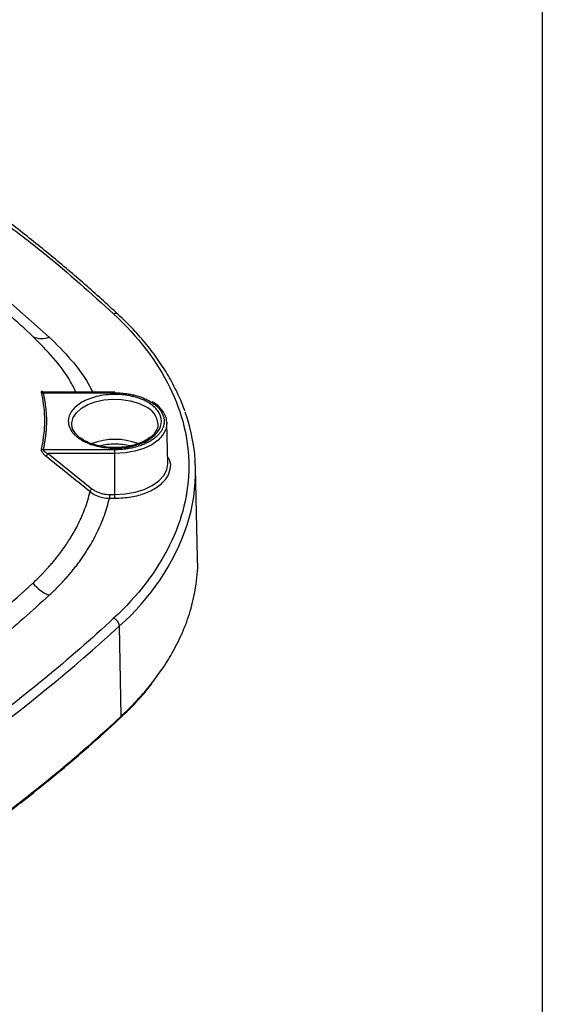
# Model space of a CAD drawing. Header units: millimetres. Extents: x 13 to 546, y 13 to 419.
# Tile 40 of 41: x 503 to 546, y 286 to 368. Entities that reach past the tile are written whole.
import ezdxf

# ---------------------------------------------------------------- set-up
doc = ezdxf.new("R2010")
doc.units = ezdxf.units.MM
doc.header["$LTSCALE"] = 2
doc.layers.add('TEXT', color=140, linetype='Continuous', lineweight=25)

msp = doc.modelspace()

# ---------------------------------------------------------------- linework, layer by layer
for p, q in [((501.101, 344.695), (505.048, 341.203)), ((504.552, 336.562), (510.511, 336.562)), ((510.511, 336.604), (504.604, 336.604)), ((506.921, 333.916), (506.921, 334.015)), ((514.101, 333.964), (514.1, 333.916)), ((514.84, 334.111), (514.844, 334.04)), ((514.916, 330.675), (514.844, 334.04)), ((510.511, 331.823), (504.552, 331.823)), ((510.511, 331.508), (504.95, 331.508)), ((504.95, 331.508), (508.601, 328.584)), ((510.511, 328.1), (510.511, 331.508)), ((517.392, 322.83), (517.232, 330.302)), ((510.05, 328.1), (510.511, 328.1)), ((510.05, 327.785), (510.511, 327.785)), ((511.027, 309.643), (510.892, 317.163))]:
    msp.add_line(p, q)
at = {"flags": 128}
for points in [[(506.921, 334.015), (506.925, 334.076), (507.043, 334.504), (507.312, 334.908), (507.721, 335.272), (508.251, 335.578), (508.881, 335.814), (509.581, 335.97), (510.323, 336.037), (511.072, 336.015), (511.797, 335.903), (512.466, 335.706), (513.05, 335.433)], [(510.511, 336.562), (510.511, 336.584), (510.511, 336.598), (510.511, 336.604), (510.511, 336.604)], [(514.844, 334.04), (514.844, 334.009), (514.761, 333.521), (514.514, 333.052), (514.114, 332.62), (513.575, 332.24), (512.918, 331.929), (512.169, 331.698), (511.356, 331.556), (510.511, 331.508)], [(510.511, 331.508), (510.511, 331.547), (510.511, 331.589), (510.511, 331.633), (510.511, 331.677), (510.511, 331.72), (510.511, 331.759), (510.511, 331.794), (510.511, 331.823)], [(510.511, 328.1), (511.37, 328.149), (512.197, 328.294), (512.958, 328.529), (513.626, 328.845), (514.174, 329.23), (514.581, 329.67), (514.831, 330.147), (514.916, 330.643), (514.916, 330.675)], [(510.05, 328.1), (510.05, 328.061), (510.05, 328.019), (510.05, 327.975), (510.05, 327.931), (510.05, 327.888), (510.05, 327.849), (510.05, 327.814), (510.05, 327.785)], [(510.511, 327.785), (510.511, 327.814), (510.511, 327.849), (510.511, 327.888), (510.511, 327.931), (510.511, 327.975), (510.511, 328.019), (510.511, 328.061), (510.511, 328.1)]]:
    msp.add_lwpolyline(points, dxfattribs=at)
for centre, radius, start, end in [((510.561, 342.779), 0.379, 51.79283, 114.13388), ((504.418, 342.695), 1.619, 243.31993, 292.88601), ((504.528, 336.799), 0.238, 235.60696, 275.77513), ((512.324, 333.803), 1.785, 5.19456, 66.00295), ((502.814, 330.005), 14.416, 342.13482, 20.08415), ((510.511, 327.159), 5.525, 69.74317, 110.3063), ((504.572, 332.096), 0.273, 229.12902, 265.65683), ((505.242, 331.147), 0.464, 129.08324, 166.02386), ((508.891, 328.225), 0.461, 128.9467, 166.33085), ((498.116, 331.826), 19.448, 311.06429, 341.27233), ((506.137, 322.584), 3.067, 217.09857, 249.19442), ((414.471, 422.452), 142.768, 299.61132, 312.48256), ((510.151, 317.097), 0.744, 5.09122, 69.91532)]:
    msp.add_arc(centre, radius, start, end)
for points, knots in [([(510.795, 343.076), (510.328, 343.507), (508.972, 344.754), (506.643, 346.787), (503.757, 349.151), (501.776, 350.722), (500.728, 351.49), (500.713, 351.501)], [0, 0, 0, 0, 0.148719, 0.4311, 0.713497, 0.995906, 1, 1, 1, 1]), ([(500.908, 351.036), (502.18, 350.075), (505.558, 347.524), (508.545, 344.814), (510.406, 343.124)], [0, 0, 0, 0, 0.376672, 1, 1, 1, 1]), ([(503.691, 341.248), (503.006, 341.882), (502.195, 342.633), (501.342, 343.368), (501.209, 343.483)], [0, 0, 0, 0, 0.843889, 1, 1, 1, 1]), ([(510.406, 343.124), (512.438, 341.236), (514.012, 339.183), (516.125, 334.907), (516.664, 332.683), (516.664, 328.237), (516.125, 326.013), (514.012, 321.737), (512.438, 319.684), (510.406, 317.795)], [0, 0, 0, 0, 0.25, 0.25, 0.5, 0.5, 0.75, 0.75, 1, 1, 1, 1]), ([(516.323, 335.072), (516.304, 335.133), (516.138, 335.655), (515.697, 336.624), (514.994, 337.97), (514.146, 339.289), (513.172, 340.577), (512.068, 341.847), (511.224, 342.662), (510.795, 343.076)], [0, 0, 0, 0, 0.021219, 0.182735, 0.344579, 0.50676, 0.669257, 0.832022, 1, 1, 1, 1]), ([(507.277, 336.604), (507.112, 336.936), (506.621, 337.922), (505.446, 339.488), (504.274, 340.663), (503.691, 341.248)], [0, 0, 0, 0, 0.203007, 0.603238, 1, 1, 1, 1]), ([(505.048, 341.203), (505.668, 340.58), (506.907, 339.334), (508.08, 337.778), (508.544, 336.846), (508.664, 336.604)], [0, 0, 0, 0, 0.42571, 0.851106, 1, 1, 1, 1]), ([(504.393, 336.603), (504.391, 336.621), (504.386, 336.657), (504.41, 336.684), (504.453, 336.688), (504.527, 336.669), (504.596, 336.63), (504.641, 336.604)], [0, 0, 0, 0, 0.16735, 0.334909, 0.503041, 0.671302, 1, 1, 1, 1]), ([(504.393, 331.889), (504.472, 332.215), (504.621, 332.998), (504.71, 334.246), (504.621, 335.494), (504.472, 336.277), (504.393, 336.603)], [0.61992659, 0.61992659, 0.61992659, 0.61992659, 0.62204501, 0.625, 0.62795499, 0.63007341, 0.63007341, 0.63007341, 0.63007341]), ([(504.604, 336.603), (504.594, 336.603), (504.575, 336.604), (504.558, 336.597), (504.549, 336.588), (504.546, 336.577), (504.55, 336.567), (504.552, 336.562)], [0, 0, 0, 0, 0.284065, 0.482828, 0.662768, 0.831951, 1, 1, 1, 1]), ([(504.552, 331.823), (504.578, 331.935), (504.63, 332.16), (504.693, 332.497), (504.746, 332.836), (504.786, 333.174), (504.816, 333.513), (504.833, 333.853), (504.84, 334.277), (504.825, 334.787), (504.771, 335.38), (504.684, 335.972), (504.596, 336.366), (504.552, 336.562)], [0, 0, 0, 0, 0.071485, 0.142904, 0.214286, 0.28566, 0.357053, 0.428493, 0.500008, 0.624991, 0.749883, 0.874836, 1, 1, 1, 1]), ([(513.251, 335.775), (513.201, 335.803), (513.102, 335.859), (512.942, 335.937), (512.776, 336.01), (512.603, 336.077), (512.425, 336.14), (512.24, 336.196), (512.055, 336.246), (511.869, 336.289), (511.622, 336.339), (511.174, 336.407), (510.513, 336.445), (509.719, 336.401), (509.097, 336.285), (508.641, 336.157), (508.226, 336.01), (507.756, 335.785), (507.287, 335.459), (506.924, 335.077), (506.686, 334.65), (506.621, 334.266), (506.662, 333.822), (506.82, 333.462), (507.087, 333.136), (507.283, 332.948), (507.509, 332.77), (507.683, 332.664), (507.77, 332.61)], [0, 0, 0, 0, 0.01716, 0.03432, 0.051479, 0.068639, 0.085799, 0.102959, 0.120118, 0.136271, 0.152416, 0.184636, 0.250161, 0.315145, 0.38013, 0.410136, 0.439974, 0.500158, 0.559672, 0.620117, 0.685099, 0.750081, 0.783804, 0.8749, 0.906175, 0.93745, 0.968725, 1, 1, 1, 1]), ([(510.511, 336.562), (510.578, 336.562), (510.712, 336.561), (510.913, 336.552), (511.113, 336.538), (511.378, 336.512), (511.705, 336.465), (512.085, 336.385), (512.394, 336.301), (512.627, 336.225), (512.854, 336.141), (513.121, 336.028), (513.316, 335.922), (513.413, 335.868)], [0, 0, 0, 0, 0.062506, 0.125004, 0.187497, 0.249985, 0.375058, 0.500018, 0.625577, 0.692636, 0.749977, 0.875014, 1, 1, 1, 1]), ([(507.77, 332.61), (508.129, 332.403), (508.559, 332.238), (509.496, 332.013), (510.003, 331.955), (511.018, 331.955), (511.525, 332.013), (512.463, 332.238), (512.893, 332.403), (513.61, 332.818), (513.897, 333.066), (514.286, 333.607), (514.387, 333.9), (514.387, 334.486), (514.286, 334.778), (513.897, 335.32), (513.61, 335.568), (513.251, 335.775)], [0, 0, 0, 0, 0.125, 0.125, 0.25, 0.25, 0.375, 0.375, 0.5, 0.5, 0.625, 0.625, 0.75, 0.75, 0.875, 0.875, 1, 1, 1, 1]), ([(513.413, 335.868), (513.464, 335.838), (513.566, 335.777), (513.708, 335.68), (513.842, 335.579), (513.965, 335.474), (514.079, 335.366), (514.183, 335.254), (514.276, 335.139), (514.358, 335.021), (514.43, 334.901), (514.49, 334.779), (514.539, 334.655), (514.576, 334.53), (514.601, 334.404), (514.615, 334.277), (514.617, 334.15), (514.607, 334.024), (514.585, 333.897), (514.552, 333.772), (514.507, 333.647), (514.451, 333.525), (514.383, 333.404), (514.279, 333.246), (514.12, 333.055), (513.889, 332.839), (513.619, 332.638), (513.313, 332.455), (512.975, 332.292), (512.609, 332.151), (512.219, 332.033), (511.809, 331.94), (511.385, 331.873), (510.95, 331.831), (510.657, 331.826), (510.511, 331.823)], [0, 0, 0, 0, 0.022731, 0.045463, 0.068194, 0.090925, 0.113657, 0.136388, 0.159119, 0.181851, 0.204582, 0.227313, 0.250045, 0.272776, 0.295508, 0.318239, 0.34097, 0.363702, 0.386433, 0.409164, 0.431896, 0.454627, 0.477358, 0.50009, 0.545536, 0.590982, 0.636429, 0.681875, 0.727322, 0.772768, 0.818214, 0.863661, 0.909107, 0.954554, 1, 1, 1, 1]), ([(514.823, 334.118), (514.819, 334.212), (514.806, 334.461), (514.633, 334.853), (514.326, 335.273), (513.981, 335.599), (513.707, 335.759), (513.614, 335.813)], [0, 0, 0, 0, 0.143015, 0.382901, 0.62557, 0.873313, 1, 1, 1, 1]), ([(510.537, 332.017), (510.431, 332.015), (510.089, 332.006), (509.52, 332.075), (508.862, 332.216), (508.27, 332.428), (507.767, 332.696), (507.37, 333.005), (507.095, 333.34), (506.937, 333.674), (506.93, 333.892), (506.926, 333.998)], [0, 0, 0, 0, 0.05444, 0.174482, 0.294289, 0.41366, 0.532437, 0.650632, 0.768679, 0.887784, 1, 1, 1, 1]), ([(514.086, 333.956), (514.089, 333.904), (514.1, 333.729), (513.981, 333.432), (513.722, 333.073), (513.333, 332.747), (512.842, 332.469), (512.262, 332.247), (511.615, 332.093), (511.029, 332.014), (510.666, 332.016), (510.537, 332.017)], [0, 0, 0, 0, 0.055635, 0.190012, 0.319121, 0.443047, 0.565374, 0.687541, 0.809993, 0.932789, 1, 1, 1, 1]), ([(504.792, 331.259), (504.765, 331.282), (504.712, 331.326), (504.637, 331.399), (504.57, 331.475), (504.507, 331.558), (504.452, 331.645), (504.41, 331.735), (504.387, 331.821), (504.391, 331.866), (504.393, 331.889)], [0, 0, 0, 0, 0.13472, 0.261396, 0.382258, 0.499833, 0.629783, 0.750298, 0.873625, 1, 1, 1, 1]), ([(511.755, 332.139), (511.557, 332.181), (511.155, 332.266), (510.512, 332.297), (509.869, 332.266), (509.47, 332.182), (509.273, 332.14)], [0, 0, 0, 0, 0.247628, 0.501336, 0.754131, 1, 1, 1, 1]), ([(504.552, 331.823), (504.55, 331.817), (504.546, 331.805), (504.551, 331.781), (504.564, 331.756), (504.586, 331.727), (504.617, 331.697), (504.655, 331.665), (504.717, 331.622), (504.816, 331.565), (504.901, 331.529), (504.95, 331.508)], [0, 0, 0, 0, 0.053434, 0.107811, 0.167022, 0.234123, 0.311237, 0.399771, 0.500653, 0.711947, 1, 1, 1, 1]), ([(508.443, 328.334), (507.816, 328.837), (506.6, 329.812), (505.382, 330.787), (504.792, 331.259)], [0, 0, 0, 0, 0.515166, 1, 1, 1, 1]), ([(510.511, 327.785), (510.966, 327.807), (511.875, 327.852), (513.123, 328.206), (514.144, 328.737), (514.859, 329.422), (515.173, 330.191), (515.181, 330.821), (514.959, 331.146), (514.904, 331.227)], [0, 0, 0, 0, 0.157934, 0.315872, 0.473814, 0.631759, 0.789706, 0.947653, 1, 1, 1, 1]), ([(508.601, 328.584), (508.641, 328.554), (508.719, 328.494), (508.846, 328.414), (508.979, 328.342), (509.12, 328.279), (509.299, 328.212), (509.519, 328.152), (509.782, 328.108), (509.961, 328.103), (510.05, 328.1)], [0, 0, 0, 0, 0.100034, 0.199361, 0.29858, 0.398291, 0.499087, 0.666089, 0.832128, 1, 1, 1, 1]), ([(503.691, 320.734), (503.73, 320.771), (503.815, 320.849), (503.946, 320.975), (504.092, 321.115), (504.25, 321.272), (504.423, 321.447), (504.61, 321.641), (504.81, 321.855), (505.026, 322.092), (505.255, 322.354), (505.499, 322.643), (505.756, 322.963), (506.026, 323.315), (506.307, 323.705), (506.598, 324.133), (506.895, 324.605), (507.194, 325.123), (507.487, 325.687), (507.769, 326.295), (508.028, 326.944), (508.261, 327.627), (508.382, 328.096), (508.443, 328.334)], [0, 0, 0, 0, 0.0160192, 0.0340099, 0.054089, 0.0763812, 0.1010278, 0.1281906, 0.1580577, 0.1908473, 0.2268101, 0.2662321, 0.3094157, 0.3566772, 0.4083674, 0.4648395, 0.526416, 0.5934242, 0.6658753, 0.7433653, 0.8253421, 0.9111408, 1, 1, 1, 1]), ([(505.048, 319.717), (505.157, 319.819), (505.374, 320.024), (505.689, 320.335), (505.994, 320.649), (506.289, 320.965), (506.574, 321.284), (506.849, 321.606), (507.115, 321.931), (507.37, 322.258), (507.615, 322.588), (507.851, 322.921), (508.077, 323.257), (508.364, 323.708), (508.698, 324.277), (509.056, 324.967), (509.371, 325.662), (509.643, 326.364), (509.874, 327.072), (509.991, 327.547), (510.05, 327.785)], [0, 0, 0, 0, 0.041775, 0.083483, 0.125138, 0.166753, 0.208339, 0.249912, 0.291482, 0.333064, 0.37467, 0.416314, 0.458008, 0.499765, 0.583333, 0.666683, 0.74992, 0.833149, 0.916474, 1, 1, 1, 1]), ([(508.443, 328.334), (508.658, 328.161), (508.905, 328.026), (509.459, 327.836), (509.749, 327.787), (510.05, 327.785)], [0, 0, 0, 0, 0.5, 0.5, 1, 1, 1, 1]), ([(513.659, 312.513), (513.956, 312.902), (514.589, 313.734), (515.418, 315.105), (516.195, 316.671), (516.846, 318.444), (517.27, 320.42), (517.451, 321.909), (517.38, 322.733), (517.372, 322.833)], [0, 0, 0, 0, 0.120063, 0.256329, 0.409621, 0.579939, 0.76728, 0.97164, 1, 1, 1, 1]), ([(484.779, 306.285), (486.409, 307.32), (487.982, 308.361), (491.066, 310.491), (492.579, 311.58), (494.853, 313.294), (495.612, 313.878), (497.143, 315.086), (497.914, 315.709), (499.485, 317.01), (500.285, 317.689), (501.934, 319.129), (502.786, 319.894), (503.691, 320.734)], [0, 0, 0, 0, 0.25, 0.25, 0.5, 0.5, 0.625, 0.625, 0.75, 0.75, 0.875, 0.875, 1, 1, 1, 1]), ([(505.048, 319.717), (503.626, 318.432), (500.784, 315.862), (496.143, 312.161), (491.355, 308.635), (487.968, 306.419), (486.321, 305.342)], [0, 0, 0, 0, 0.2539733, 0.5077713, 0.7608049, 1, 1, 1, 1]), ([(510.406, 317.795), (506.748, 314.395), (502.752, 311.116), (494.134, 304.845), (489.513, 301.852), (484.611, 299.022)], [0, 0, 0, 0, 0.5, 0.5, 1, 1, 1, 1]), ([(510.975, 309.52), (511.325, 309.854), (512.055, 310.551), (512.934, 311.515), (513.43, 312.153), (513.623, 312.401)], [0, 0, 0, 0, 0.358606, 0.74998, 1, 1, 1, 1]), ([(511.027, 309.643), (511.24, 309.844), (511.75, 310.327), (512.573, 311.196), (513.249, 311.95), (513.596, 312.427), (513.659, 312.513)], [0, 0, 0, 0, 0.217617, 0.52227, 0.91395, 1, 1, 1, 1]), ([(485.06, 290.665), (485.883, 291.142), (487.826, 292.266), (490.784, 294.098), (493.947, 296.148), (497.015, 298.248), (499.99, 300.395), (502.867, 302.587), (505.648, 304.822), (508.316, 307.104), (510.09, 308.671), (510.945, 309.488), (510.977, 309.519)], [0, 0, 0, 0, 0.083765, 0.197541, 0.311377, 0.425268, 0.539214, 0.653211, 0.767259, 0.88136, 0.995513, 1, 1, 1, 1]), ([(485.128, 290.793), (485.471, 290.993), (486.191, 291.41), (487.308, 292.072), (488.511, 292.798), (489.798, 293.589), (491.164, 294.447), (492.606, 295.375), (494.12, 296.373), (495.702, 297.443), (497.348, 298.588), (499.385, 300.048), (501.674, 301.757), (504.082, 303.644), (506.198, 305.377), (508.039, 306.949), (509.624, 308.351), (510.582, 309.233), (511.027, 309.643)], [0, 0, 0, 0, 0.034972, 0.073285, 0.114939, 0.159934, 0.20827, 0.259947, 0.314965, 0.373324, 0.435024, 0.500065, 0.606532, 0.703741, 0.791693, 0.870387, 0.939822, 1, 1, 1, 1]), ([(510.977, 309.519), (510.981, 309.522), (510.996, 309.533), (511.019, 309.571), (511.024, 309.615), (511.027, 309.643)], [0, 0, 0, 0, 0.112467, 0.423337, 1, 1, 1, 1])]:
    msp.add_open_spline(points, degree=3, knots=knots)
at = {"layer": 'TEXT'}
msp.add_line((546.1, 419.1), (546.1, 12.7), dxfattribs=at)

doc.saveas('drawing.dxf')
